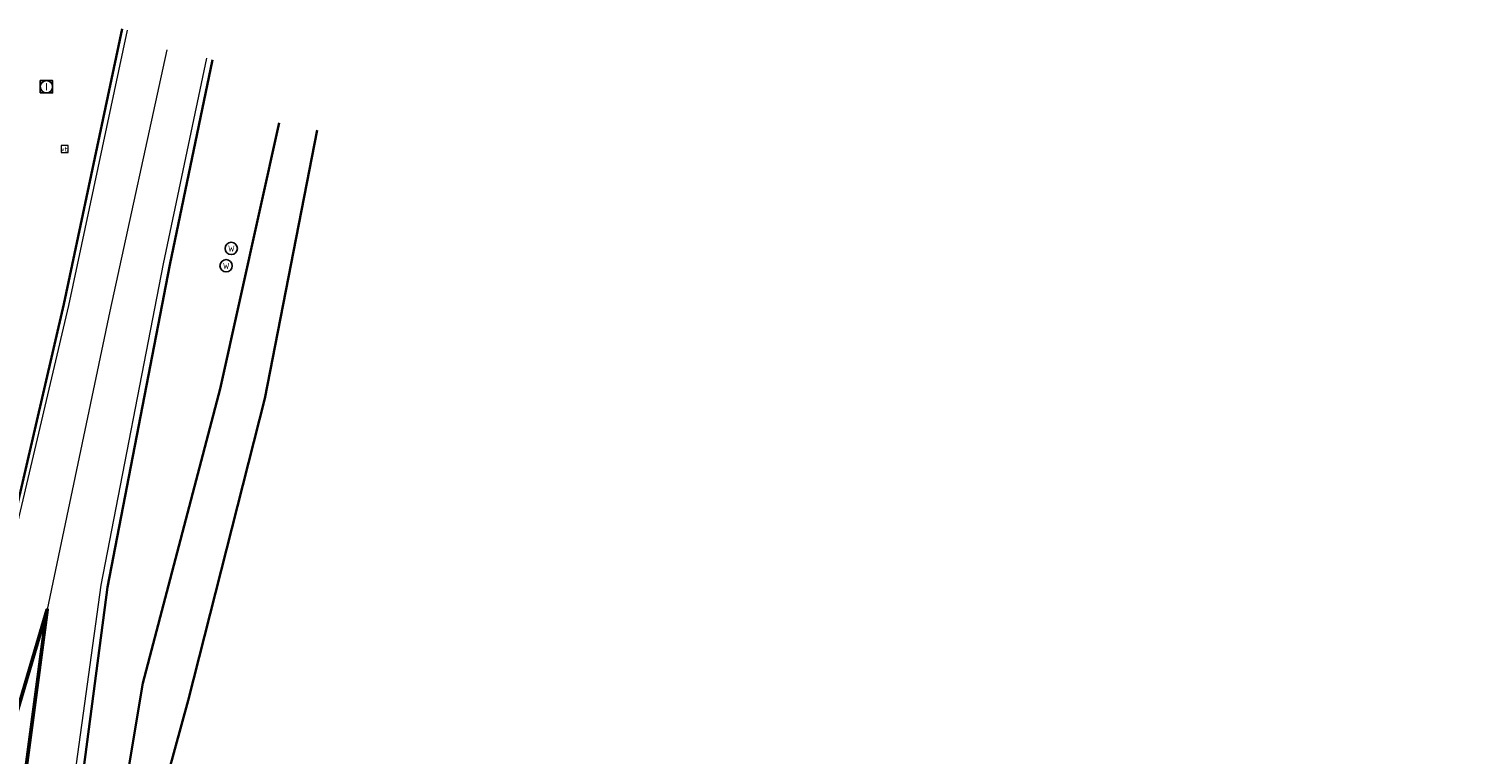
# Model space of a CAD drawing. Header units: metres. Extents: x 158280 to 158599, y 577506 to 577664.
# Tile 13 of 13: x 158506 to 158599, y 577615 to 577662. Entities that reach past the tile are written whole.
import ezdxf
from ezdxf.enums import TextEntityAlignment as Align

# ---------------------------------------------------------------- set-up
doc = ezdxf.new("R2010")
doc.units = ezdxf.units.M
for name, color, linetype, lineweight in [('N-ME-GW-TALUD-G', 252, 'Continuous', 35), ('N-ME-GW-WATERGANG_INSTEEK-G', 252, 'Continuous', 35), ('N-ME-IE-MEUBILAIR_WEGMEUBILAIR-S', 252, 'Continuous', 25), ('N-ME-KL-WATER-S', 252, 'Continuous', 25), ('N-ME-RI-PUT_INSPECTIE-S', 252, 'Continuous', 25), ('N-ME-VH-KANTVERHARDING-G', 252, 'Continuous', 35), ('R-ME-VW-MARKERING_LANGS_STREEP_DOORGETROKKEN-GD', 252, 'Continuous', 18), ('R-ME-VW-MARKERING_PUNTSTUK-GD', 252, 'Continuous', 50)]:
    doc.layers.add(name, color=color, linetype=linetype, lineweight=lineweight)
doc.styles.add('NLCS-ISO', font='NLCS-ISO.ttf', dxfattribs={"height": 1.8})

# ---------------------------------------------------------------- blocks, each defined once
blk = doc.blocks.new('SKL-WATER_STRAATPOT-SO')
blk.add_circle((0, 0), 2)
at = {"style": 'NLCS-ISO'}
blk.add_text('W', height=2, rotation=360, dxfattribs=at).set_placement((-1.06, -1.05))
blk = doc.blocks.new('SRI-PUT_INSPECTIE-SO')
at = {"lineweight": -3, "flags": 128}
blk.add_lwpolyline([(-2, -2), (2, -2), (2, 2), (-2, 2)], close=True, dxfattribs=at)
at = {"lineweight": -3, "ltscale": 1.5}
blk.add_circle((0, 0), 2, dxfattribs=at)
at = {"ltscale": 0.1, "style": 'NLCS-ISO'}
blk.add_text('I', height=2.5, dxfattribs=at).set_placement((0, -0.01), align=Align.MIDDLE_CENTER)
blk = doc.blocks.new('SIE-WEG_VERKEERSBORD-SO')
at = {"color": 0, "linetype": 'ByBlock', "lineweight": 18}
blk.add_lwpolyline([(-1.125, -1.125), (1.125, -1.125), (1.125, 1.125), (-1.125, 1.125)], close=True, dxfattribs=at)
at = {"color": 0, "linetype": 'ByBlock', "lineweight": 18, "style": 'NLCS-ISO'}
blk.add_text('vb', height=1.5, dxfattribs=at).set_placement((0, 0), align=Align.MIDDLE_CENTER)

msp = doc.modelspace()

# ---------------------------------------------------------------- linework, layer by layer
at = {"layer": 'N-ME-GW-TALUD-G'}
msp.add_polyline3d([(158522.104, 577655.904, 0.728), (158518.261, 577638.62, 1.01), (158513.242, 577619.495, 1.48), (158511.411, 577608.469, 1.596), (158510.325, 577600.523, 1.672), (158510.997, 577597.097, 1.728), (158511.603, 577592.138, 1.901), (158514.463, 577586.325, 1.975), (158517.518, 577583.428, 1.984), (158524.386, 577581.125, 1.676), (158535.818, 577580.475, 1.133), (158551.096, 577574.166, 1.329), (158567.58, 577569.913, 1.285), (158587.589, 577565.341, 1.194), (158599.266, 577562.565, 1.139)], dxfattribs=at)
at = {"layer": 'N-ME-GW-WATERGANG_INSTEEK-G'}
msp.add_polyline3d([(158524.56, 577655.42, 0.351), (158521.168, 577637.994, 0.653), (158516.187, 577618.367, 1.043), (158514.895, 577613.621, 1.2), (158514.546, 577608.136, 0.57), (158514.071, 577601.243, 0.401), (158514.828, 577600.591, 0.172), (158515.615, 577600.404, -0.063), (158516.693, 577600.35, -0.188)], dxfattribs=at)
at = {"layer": 'N-ME-VH-KANTVERHARDING-G'}
for points in [[(158511.907, 577662.006, 0.837), (158508.104, 577644.115, 1.084), (158503.66, 577624.922, 1.476), (158498.724, 577608.215, 1.738), (158497.313, 577604.014, 1.813), (158496.139, 577599.916, 1.911), (158495.109, 577597.243, 1.947), (158493.616, 577594.799, 2), (158491.709, 577592.663, 2.07), (158489.45, 577590.904, 2.154), (158486.912, 577589.58, 2.249), (158484.177, 577588.733, 2.353), (158481.335, 577588.391, 2.461), (158478.478, 577588.565, 2.571), (158473.267, 577589.868, 2.679), (158458.528, 577593.297, 2.875), (158439.933, 577597.659, 3.235), (158420.134, 577602.224, 3.643), (158400.117, 577606.415, 4.134), (158382.823, 577609.21, 4.502), (158363.692, 577611.635, 4.904), (158344.235, 577613.417, 5.251), (158326.133, 577614.389, 5.612), (158302.602, 577614.38, 5.949)], [(158597.863, 577559.985, 1.3), (158580.035, 577564.165, 1.337), (158562.547, 577568.352, 1.415), (158540.221, 577573.728, 1.582), (158525.372, 577577.318, 1.733), (158517.656, 577579.319, 1.818), (158515.048, 577580.364, 1.825), (158512.689, 577581.889, 1.83), (158510.666, 577583.838, 1.832), (158509.053, 577586.138, 1.832), (158507.911, 577588.705, 1.829), (158507.282, 577591.443, 1.824), (158507.19, 577594.251, 1.816), (158507.637, 577597.024, 1.807), (158508.587, 577607.783, 1.727), (158510.94, 577625.741, 1.44), (158514.989, 577646.674, 1.036), (158517.763, 577659.995, 0.841)]]:
    msp.add_polyline3d(points, dxfattribs=at)
at = {"layer": 'R-ME-VW-MARKERING_LANGS_STREEP_DOORGETROKKEN-GD'}
for points in [[(158512.233, 577661.91, 0.851), (158508.412, 577644.02, 1.111), (158503.884, 577624.859, 1.492), (158498.985, 577608.145, 1.748), (158497.321, 577602.529, 1.867), (158496.417, 577599.805, 1.922), (158495.401, 577597.07, 1.968), (158493.899, 577594.569, 2.029), (158491.962, 577592.389, 2.104), (158489.656, 577590.603, 2.19), (158487.06, 577589.273, 2.283), (158484.264, 577588.445, 2.382), (158481.363, 577588.147, 2.482), (158478.457, 577588.39, 2.58), (158473.19, 577589.582, 2.684), (158458.506, 577593.012, 2.879), (158439.83, 577597.396, 3.235), (158420.147, 577601.89, 3.638), (158400.049, 577606.001, 4.124), (158382.742, 577608.926, 4.499), (158363.65, 577611.378, 4.908), (158344.159, 577613.131, 5.246), (158326.074, 577614.054, 5.607), (158302.628, 577614.164, 5.947)], [(158597.798, 577559.714, 1.313), (158579.939, 577563.89, 1.351), (158562.493, 577568.115, 1.426), (158540.139, 577573.445, 1.593), (158517.481, 577578.906, 1.832), (158515.064, 577579.79, 1.857), (158512.838, 577581.082, 1.876), (158510.872, 577582.743, 1.89), (158509.225, 577584.721, 1.897), (158507.948, 577586.956, 1.898), (158507.08, 577589.379, 1.892), (158506.648, 577591.916, 1.881), (158506.665, 577594.49, 1.863), (158507.13, 577597.021, 1.84), (158508.043, 577607.824, 1.751), (158510.539, 577625.868, 1.453), (158514.581, 577646.743, 1.053), (158517.409, 577660.104, 0.854)], [(158514.798, 577660.631, 0.919), (158511.104, 577643.669, 1.171), (158507.034, 577624.278, 1.564)]]:
    msp.add_polyline3d(points, dxfattribs=at)
at = {"layer": 'R-ME-VW-MARKERING_PUNTSTUK-GD'}
msp.add_polyline3d([(158503.796, 577600.337, 1.938), (158504.958, 577608.681, 1.831), (158507.034, 577624.278, 1.564), (158502.6, 577609.28, 1.84), (158500.116, 577600.978, 1.961), (158501.122, 577601.611, 1.976), (158502.234, 577601.661, 1.981), (158503.282, 577601.053, 1.947)], close=True, dxfattribs=at)

# ---------------------------------------------------------------- block references
at = {"layer": 'N-ME-IE-MEUBILAIR_WEGMEUBILAIR-S', "xscale": 0.2, "yscale": 0.2, "zscale": 0.2}
msp.add_blockref('SIE-WEG_VERKEERSBORD-SO', (158508.169, 577654.192, 0.847), dxfattribs=at)
at = {"layer": 'N-ME-KL-WATER-S', "xscale": 0.2, "yscale": 0.2, "zscale": 0.2}
for p in [(158518.988, 577647.739, 0.904), (158518.651, 577646.612, 0.892)]:
    msp.add_blockref('SKL-WATER_STRAATPOT-SO', p, dxfattribs=at)
at = {"layer": 'N-ME-RI-PUT_INSPECTIE-S', "xscale": 0.2, "yscale": 0.2, "zscale": 0.2}
msp.add_blockref('SRI-PUT_INSPECTIE-SO', (158506.984, 577658.241, 0.625), dxfattribs=at)

doc.saveas('drawing.dxf')
